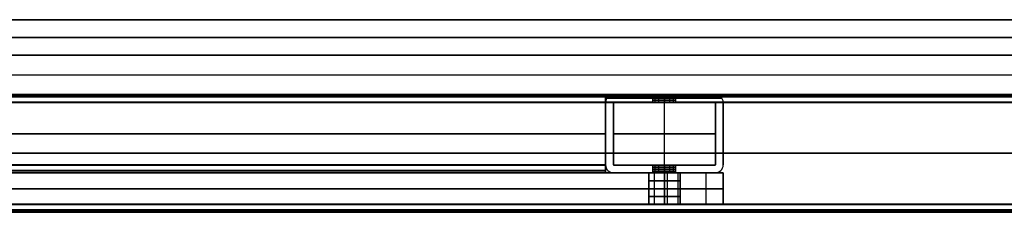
# Model space of a CAD drawing. Header units: millimetres. Extents: x -900 to 900, y -7 to 710.
# Tile 17 of 24: x 66 to 317, y 661 to 710. Entities that reach past the tile are written whole.
import ezdxf

# ---------------------------------------------------------------- set-up
doc = ezdxf.new("R2010")
doc.units = ezdxf.units.MM
doc.header["$MEASUREMENT"] = 0
for name, color, linetype in [('IGES LEVEL 11', 7, 'Continuous'), ('IGES LEVEL 12', 7, 'Continuous'), ('IGES LEVEL 13', 7, 'Continuous'), ('IGES LEVEL 15', 7, 'Continuous'), ('IGES LEVEL 8', 7, 'Continuous')]:
    doc.layers.add(name, color=color, linetype=linetype)

msp = doc.modelspace()

# ---------------------------------------------------------------- linework, layer by layer
at = {"layer": 'IGES LEVEL 11'}
for centre, radius, start, end in [((217.1, 688.9, 330), 2.1, 90, 180), ((217.1, 688.9, -330), 2.1, 90, 180), ((242.9, 688.9, 330), 2.1, 0, 90), ((242.9, 688.9, -330), 2.1, 0, 90), ((217.1, 688.9, 330), 0.1, 90, 180), ((217.1, 688.9, -330), 0.1, 90, 180), ((242.9, 688.9, 330), 0.1, 0, 90), ((242.9, 688.9, -330), 0.1, 0, 90), ((217.1, 673.1, 330), 2.1, 180, 270), ((217.1, 673.1, -330), 2.1, 180, 270), ((217.1, 673.1, 330), 0.1, 180, 270), ((217.1, 673.1, -330), 0.1, 180, 270), ((242.9, 673.1, 330), 0.1, 270, 0), ((242.9, 673.1, -330), 0.1, 270, 0), ((242.9, 673.1, 330), 2.1, 270, 0), ((242.9, 673.1, -330), 2.1, 270, 0)]:
    msp.add_arc(centre, radius, start, end, dxfattribs=at)
at = {"layer": 'IGES LEVEL 11', "color": 253}
for centre, radius, start, end in [((217.1, 688.9, 330), 2.1, 90, 180), ((217.1, 688.9, -330), 2.1, 90, 180), ((217.1, 688.9, 330), 2.1, 90, 180), ((217.1, 688.9, 0), 2.1, 90, 180), ((217.1, 688.9, -330), 2.1, 90, 180), ((242.9, 688.9, 330), 2.1, 0, 90), ((242.9, 688.9, -330), 2.1, 0, 90), ((242.9, 688.9, 330), 2.1, 0, 90), ((242.9, 688.9, 0), 2.1, 0, 90), ((242.9, 688.9, -330), 2.1, 0, 90), ((217.1, 688.9, 330), 0.1, 90, 180), ((217.1, 688.9, -330), 0.1, 90, 180), ((217.1, 688.9, 330), 0.1, 90, 180), ((217.1, 688.9, 0), 0.1, 90, 180), ((217.1, 688.9, -330), 0.1, 90, 180), ((242.9, 688.9, 330), 0.1, 0, 90), ((242.9, 688.9, -330), 0.1, 0, 90), ((242.9, 688.9, 330), 0.1, 0, 90), ((242.9, 688.9, 0), 0.1, 0, 90), ((242.9, 688.9, -330), 0.1, 0, 90), ((217.1, 673.1, -330), 2.1, 180, 270), ((217.1, 673.1, 330), 2.1, 180, 270), ((217.1, 673.1, 0), 2.1, 180, 270), ((217.1, 673.1, 330), 2.1, 180, 270), ((217.1, 673.1, -330), 2.1, 180, 270), ((217.1, 673.1, -330), 0.1, 180, 270), ((217.1, 673.1, 330), 0.1, 180, 270), ((217.1, 673.1, 0), 0.1, 180, 270), ((217.1, 673.1, 330), 0.1, 180, 270), ((217.1, 673.1, -330), 0.1, 180, 270), ((242.9, 673.1, -330), 0.1, 270, 0), ((242.9, 673.1, 330), 0.1, 270, 0), ((242.9, 673.1, 0), 0.1, 270, 0), ((242.9, 673.1, -330), 2.1, 270, 0), ((242.9, 673.1, 330), 2.1, 270, 360), ((242.9, 673.1, 0), 2.1, 270, 0), ((242.9, 673.1, 330), 0.1, 270, 0), ((242.9, 673.1, -330), 0.1, 270, 0), ((242.9, 673.1, 330), 2.1, 270, 360), ((242.9, 673.1, -330), 2.1, 270, 0)]:
    msp.add_arc(centre, radius, start, end, dxfattribs=at)
at = {"layer": 'IGES LEVEL 11', "extrusion": (0, 1, 0)}
for centre, start, end in [((-230, -165, 691), 270, 90), ((-230, 165, 691), 270, 90), ((-230, -165, 691), 90, 270), ((-230, 165, 691), 90, 270), ((-230, -165, 689), 270, 90), ((-230, 165, 689), 270, 90), ((-230, -165, 689), 90, 270), ((-230, 165, 689), 90, 270), ((-230, -165, 673), 270, 90), ((-230, 165, 673), 270, 90), ((-230, -165, 673), 90, 270), ((-230, 165, 673), 90, 270), ((-230, -165, 671), 270, 90), ((-230, 165, 671), 270, 90), ((-230, -165, 671), 90, 270), ((-230, 165, 671), 90, 270)]:
    msp.add_arc(centre, 3, start, end, dxfattribs=at)
at = {"layer": 'IGES LEVEL 11', "color": 253, "extrusion": (0, 1, 0)}
for centre, start, end in [((-230, 165, 691), 270, 90), ((-230, -165, 691), 270, 90), ((-230, -165, 691), 270, 90), ((-230, 165, 691), 270, 90), ((-230, -165, 690.5), 270, 90), ((-230, 165, 690.5), 270, 90), ((-230, 165, 691), 90, 270), ((-230, -165, 691), 90, 270), ((-230, 165, 691), 90, 270), ((-230, -165, 691), 90, 270), ((-230, 165, 690.5), 90, 270), ((-230, -165, 690.5), 90, 270), ((-230, -165, 690), 270, 90), ((-230, 165, 690), 270, 90), ((-230, -165, 689.5), 270, 90), ((-230, 165, 689.5), 270, 90), ((-230, 165, 689), 270, 90), ((-230, -165, 689), 270, 90), ((-230, -165, 689), 270, 90), ((-230, 165, 689), 270, 90), ((-230, 165, 690), 90, 270), ((-230, -165, 690), 90, 270), ((-230, 165, 689.5), 90, 270), ((-230, -165, 689.5), 90, 270), ((-230, 165, 689), 90, 270), ((-230, -165, 689), 90, 270), ((-230, 165, 689), 90, 270), ((-230, -165, 689), 90, 270), ((-230, 165, 673), 270, 90), ((-230, -165, 673), 270, 90), ((-230, -165, 673), 270, 90), ((-230, 165, 673), 270, 90), ((-230, 165, 673), 90, 270), ((-230, -165, 673), 90, 270), ((-230, 165, 673), 90, 270), ((-230, -165, 673), 90, 270), ((-230, -165, 672.5), 270, 90), ((-230, 165, 672.5), 270, 90), ((-230, -165, 672), 270, 90), ((-230, 165, 672), 270, 90), ((-230, -165, 671.5), 270, 90), ((-230, 165, 671.5), 270, 90), ((-230, 165, 671), 270, 90), ((-230, -165, 671), 270, 90), ((-230, -165, 671), 270, 90), ((-230, 165, 671), 270, 90), ((-230, 165, 672.5), 90, 270), ((-230, -165, 672.5), 90, 270), ((-230, 165, 672), 90, 270), ((-230, -165, 672), 90, 270), ((-230, 165, 671.5), 90, 270), ((-230, -165, 671.5), 90, 270), ((-230, 165, 671), 90, 270), ((-230, -165, 671), 90, 270), ((-230, 165, 671), 90, 270), ((-230, -165, 671), 90, 270)]:
    msp.add_arc(centre, 3, start, end, dxfattribs=at)
at = {"layer": 'IGES LEVEL 11'}
for points in [[(-745, 691, -347.9), (0, 691, -347.9), (745, 691, -347.9)], [(745, 691, 347.9), (0, 691, 347.9), (-745, 691, 347.9)], [(-732.1, 691, 332.1), (0, 691, 332.1), (732.1, 691, 332.1)], [(732.1, 691, -332.1), (0, 691, -332.1), (-732.1, 691, -332.1)], [(242.9, 691, 330), (230, 691, 330), (217.1, 691, 330)], [(217.1, 691, 330), (217.1, 691, 0), (217.1, 691, -330)], [(242.9, 691, -330), (230, 691, -330), (217.1, 691, -330)], [(230, 691, -168), (230, 690, -168), (230, 689, -168)], [(230, 689, -162), (230, 690, -162), (230, 691, -162)], [(230, 691, 162), (230, 690, 162), (230, 689, 162)], [(230, 689, 168), (230, 690, 168), (230, 691, 168)], [(242.9, 691, -330), (242.9, 691, 0), (242.9, 691, 330)], [(-748, 688.9, 348), (0, 688.9, 348), (748, 688.9, 348)], [(748, 688.9, -348), (0, 688.9, -348), (-748, 688.9, -348)], [(747.9, 689, 347.9), (0, 689, 347.9), (-747.9, 689, 347.9)], [(-747.9, 689, -347.9), (0, 689, -347.9), (747.9, 689, -347.9)], [(-745, 688.9, 350), (0, 688.9, 350), (745, 688.9, 350)], [(745, 688.9, -350), (0, 688.9, -350), (-745, 688.9, -350)], [(-732.1, 689, 332.1), (0, 689, 332.1), (732.1, 689, 332.1)], [(732.1, 689, -332.1), (0, 689, -332.1), (-732.1, 689, -332.1)], [(732, 688.9, 332), (0, 688.9, 332), (-732, 688.9, 332)], [(-732, 688.9, -332), (0, 688.9, -332), (732, 688.9, -332)], [(215, 688.9, 330), (115, 688.9, 330), (15, 688.9, 330)], [(15, 688.9, -330), (115, 688.9, -330), (215, 688.9, -330)], [(215, 688.9, -330), (215, 688.9, 0), (215, 688.9, 330)], [(217, 688.9, 330), (216, 688.9, 330), (215, 688.9, 330)], [(215, 688.9, -330), (216, 688.9, -330), (217, 688.9, -330)], [(215, 673.1, 330), (215, 681, 330), (215, 688.9, 330)], [(215, 688.9, -330), (215, 681, -330), (215, 673.1, -330)], [(217, 688.9, -330), (217, 688.9, 0), (217, 688.9, 330)], [(217, 688.9, 330), (217, 681, 330), (217, 673.1, 330)], [(243, 688.9, 330), (230, 688.9, 330), (217, 688.9, 330)], [(217, 673.1, -330), (217, 681, -330), (217, 688.9, -330)], [(217, 688.9, -330), (230, 688.9, -330), (243, 688.9, -330)], [(217.1, 689, 330), (217.1, 689, 0), (217.1, 689, -330)], [(242.9, 689, 330), (230, 689, 330), (217.1, 689, 330)], [(217.1, 689, -330), (230, 689, -330), (242.9, 689, -330)], [(242.9, 689, -330), (242.9, 689, 0), (242.9, 689, 330)], [(243, 688.9, 330), (243, 688.9, 0), (243, 688.9, -330)], [(245, 688.9, 330), (244, 688.9, 330), (243, 688.9, 330)], [(243, 673.1, 330), (243, 681, 330), (243, 688.9, 330)], [(243, 688.9, -330), (243, 681, -330), (243, 673.1, -330)], [(243, 688.9, -330), (244, 688.9, -330), (245, 688.9, -330)], [(245, 688.9, 330), (245, 688.9, 0), (245, 688.9, -330)], [(245, 688.9, 330), (245, 681, 330), (245, 673.1, 330)], [(700, 688.9, 330), (472.5, 688.9, 330), (245, 688.9, 330)], [(245, 673.1, -330), (245, 681, -330), (245, 688.9, -330)], [(245, 688.9, -330), (472.5, 688.9, -330), (700, 688.9, -330)], [(215, 673.1, 330), (215, 673.1, 0), (215, 673.1, -330)], [(217, 673.1, 330), (217, 673.1, 0), (217, 673.1, -330)], [(217.1, 673, -330), (217.1, 673, 0), (217.1, 673, 330)], [(217.1, 673, 330), (230, 673, 330), (242.9, 673, 330)], [(242.9, 673, -330), (230, 673, -330), (217.1, 673, -330)], [(230, 673, -168), (230, 672, -168), (230, 671, -168)], [(230, 671, -162), (230, 672, -162), (230, 673, -162)], [(230, 673, 162), (230, 672, 162), (230, 671, 162)], [(230, 671, 168), (230, 672, 168), (230, 673, 168)], [(242.9, 673, 330), (242.9, 673, 0), (242.9, 673, -330)], [(243, 673.1, -330), (243, 673.1, 0), (243, 673.1, 330)], [(245, 673.1, -330), (245, 673.1, 0), (245, 673.1, 330)], [(217.1, 671, -330), (217.1, 671, 0), (217.1, 671, 330)], [(242.9, 671, 330), (230, 671, 330), (217.1, 671, 330)], [(217.1, 671, -330), (230, 671, -330), (242.9, 671, -330)], [(242.9, 671, 330), (242.9, 671, 0), (242.9, 671, -330)], [(748, 663.1, 348), (0, 663.1, 348), (-748, 663.1, 348)], [(-748, 663.1, -348), (0, 663.1, -348), (748, 663.1, -348)], [(-747.9, 663, 347.9), (0, 663, 347.9), (747.9, 663, 347.9)], [(747.9, 663, -347.9), (0, 663, -347.9), (-747.9, 663, -347.9)], [(745, 663.1, 350), (0, 663.1, 350), (-745, 663.1, 350)], [(-745, 663.1, -350), (0, 663.1, -350), (745, 663.1, -350)], [(732.1, 663, 332.1), (0, 663, 332.1), (-732.1, 663, 332.1)], [(-732.1, 663, -332.1), (0, 663, -332.1), (732.1, 663, -332.1)], [(-732, 663.1, 332), (0, 663.1, 332), (732, 663.1, 332)], [(732, 663.1, -332), (0, 663.1, -332), (-732, 663.1, -332)], [(-730, 663.1, 330), (0, 663.1, 330), (730, 663.1, 330)], [(730, 663.1, -330), (0, 663.1, -330), (-730, 663.1, -330)], [(-745, 661, 347.9), (0, 661, 347.9), (745, 661, 347.9)], [(745, 661, -347.9), (0, 661, -347.9), (-745, 661, -347.9)], [(732.1, 661, 332.1), (0, 661, 332.1), (-732.1, 661, 332.1)], [(-732.1, 661, -332.1), (0, 661, -332.1), (732.1, 661, -332.1)]]:
    msp.add_open_spline(points, degree=2, dxfattribs=at)
at = {"layer": 'IGES LEVEL 11', "color": 253}
for points in [[(745, 691, 347.9), (0, 691, 347.9), (-745, 691, 347.9)], [(-745, 691, -347.9), (0, 691, -347.9), (745, 691, -347.9)], [(745, 691, 347.9), (0, 691, 347.9), (-745, 691, 347.9)], [(-745, 691, -347.9), (0, 691, -347.9), (745, 691, -347.9)], [(-745, 690.38, 349.38), (0, 690.38, 349.38), (745, 690.38, 349.38)], [(745, 690.38, -349.38), (0, 690.38, -349.38), (-745, 690.38, -349.38)], [(-732.1, 691, 332.1), (0, 691, 332.1), (732.1, 691, 332.1)], [(732.1, 691, -332.1), (0, 691, -332.1), (-732.1, 691, -332.1)], [(732.1, 691, -332.1), (0, 691, -332.1), (-732.1, 691, -332.1)], [(-732.1, 691, 332.1), (0, 691, 332.1), (732.1, 691, 332.1)], [(-730.77, 690.52, 330.77), (0, 690.52, 330.77), (730.77, 690.52, 330.77)], [(730.77, 690.52, -330.77), (0, 690.52, -330.77), (-730.77, 690.52, -330.77)], [(215.62, 690.38, 330), (215.62, 690.38, 0), (215.62, 690.38, -330)], [(242.9, 691, 330), (230, 691, 330), (217.1, 691, 330)], [(217.1, 691, 330), (217.1, 691, 0), (217.1, 691, -330)], [(217.1, 691, -330), (230, 691, -330), (242.9, 691, -330)], [(242.9, 691, 330), (230, 691, 330), (217.1, 691, 330)], [(217.1, 691, 0), (230, 691, 0), (242.9, 691, 0)], [(217.1, 691, 330), (217.1, 691, 0), (217.1, 691, -330)], [(242.9, 691, -330), (230, 691, -330), (217.1, 691, -330)], [(227.06, 689, -165.59), (227.06, 690, -165.59), (227.06, 691, -165.59)], [(227.06, 689, 164.41), (227.06, 690, 164.41), (227.06, 691, 164.41)], [(227.68, 689, -163.1), (227.68, 690, -163.1), (227.68, 691, -163.1)], [(227.68, 689, 166.9), (227.68, 690, 166.9), (227.68, 691, 166.9)], [(228.59, 689, -167.65), (228.59, 690, -167.65), (228.59, 691, -167.65)], [(228.59, 689, 162.35), (228.59, 690, 162.35), (228.59, 691, 162.35)], [(230, 689, 162), (230, 690, 162), (230, 691, 162)], [(230, 691, 168), (230, 690, 168), (230, 689, 168)], [(230, 689, -168), (230, 690, -168), (230, 691, -168)], [(230, 691, -162), (230, 690, -162), (230, 689, -162)], [(230, 691, 330), (230, 690, 330), (230, 689, 330)], [(230, 691, 330), (230, 691, 249), (230, 691, 168)], [(230, 691, 162), (230, 691, 0), (230, 691, -162)], [(230, 691, -168), (230, 691, -249), (230, 691, -330)], [(230, 691, -330), (230, 690, -330), (230, 689, -330)], [(230, 689, -162), (230, 690, -162), (230, 691, -162)], [(230, 691, -168), (230, 690, -168), (230, 689, -168)], [(230, 689, 168), (230, 690, 168), (230, 691, 168)], [(230, 691, 162), (230, 690, 162), (230, 689, 162)], [(231.41, 689, 162.35), (231.41, 690, 162.35), (231.41, 691, 162.35)], [(231.41, 689, -167.65), (231.41, 690, -167.65), (231.41, 691, -167.65)], [(232.32, 689, 166.9), (232.32, 690, 166.9), (232.32, 691, 166.9)], [(232.32, 689, -163.1), (232.32, 690, -163.1), (232.32, 691, -163.1)], [(232.94, 689, 164.41), (232.94, 690, 164.41), (232.94, 691, 164.41)], [(232.94, 689, -165.59), (232.94, 690, -165.59), (232.94, 691, -165.59)], [(242.9, 691, -330), (242.9, 691, 0), (242.9, 691, 330)], [(242.9, 691, -330), (242.9, 691, 0), (242.9, 691, 330)], [(244.23, 690.52, 330), (244.23, 690.52, 0), (244.23, 690.52, -330)], [(-748, 688.9, 348), (0, 688.9, 348), (748, 688.9, 348)], [(-748, 688.9, 348), (0, 688.9, 348), (748, 688.9, 348)], [(748, 688.9, -348), (0, 688.9, -348), (-748, 688.9, -348)], [(748, 688.9, -348), (0, 688.9, -348), (-748, 688.9, -348)], [(-747.97, 688.97, 347.97), (0, 688.97, 347.97), (747.97, 688.97, 347.97)], [(747.97, 688.97, -347.97), (0, 688.97, -347.97), (-747.97, 688.97, -347.97)], [(747.9, 689, 347.9), (0, 689, 347.9), (-747.9, 689, 347.9)], [(-747.9, 689, -347.9), (0, 689, -347.9), (747.9, 689, -347.9)], [(747.9, 689, 347.9), (0, 689, 347.9), (-747.9, 689, 347.9)], [(-747.9, 689, -347.9), (0, 689, -347.9), (747.9, 689, -347.9)], [(-745, 688.9, 350), (0, 688.9, 350), (745, 688.9, 350)], [(-745, 688.9, 350), (0, 688.9, 350), (745, 688.9, 350)], [(745, 688.9, -350), (0, 688.9, -350), (-745, 688.9, -350)], [(745, 688.9, -350), (0, 688.9, -350), (-745, 688.9, -350)], [(-732.1, 689, 332.1), (0, 689, 332.1), (732.1, 689, 332.1)], [(-732.1, 689, 332.1), (0, 689, 332.1), (732.1, 689, 332.1)], [(732.1, 689, -332.1), (0, 689, -332.1), (-732.1, 689, -332.1)], [(732.1, 689, -332.1), (0, 689, -332.1), (-732.1, 689, -332.1)], [(-732.04, 688.98, 332.04), (0, 688.98, 332.04), (732.04, 688.98, 332.04)], [(732.04, 688.98, -332.04), (0, 688.98, -332.04), (-732.04, 688.98, -332.04)], [(732, 688.9, 332), (0, 688.9, 332), (-732, 688.9, 332)], [(732, 688.9, 332), (0, 688.9, 332), (-732, 688.9, 332)], [(-732, 688.9, -332), (0, 688.9, -332), (732, 688.9, -332)], [(-732, 688.9, -332), (0, 688.9, -332), (732, 688.9, -332)], [(215, 688.9, 330), (115, 688.9, 330), (15, 688.9, 330)], [(15, 688.9, -330), (115, 688.9, -330), (215, 688.9, -330)], [(215, 688.9, 330), (115, 688.9, 330), (15, 688.9, 330)], [(15, 688.9, -330), (115, 688.9, -330), (215, 688.9, -330)], [(215, 688.9, 330), (216, 688.9, 330), (217, 688.9, 330)], [(215, 688.9, -330), (215, 688.9, 0), (215, 688.9, 330)], [(215, 688.9, 330), (215, 681, 330), (215, 673.1, 330)], [(215, 673.1, -330), (215, 681, -330), (215, 688.9, -330)], [(215, 688.9, 0), (215, 681, 0), (215, 673.1, 0)], [(215, 688.9, -330), (215, 688.9, 0), (215, 688.9, 330)], [(215, 688.9, -330), (216, 688.9, -330), (217, 688.9, -330)], [(217, 688.9, 330), (216, 688.9, 330), (215, 688.9, 330)], [(215, 688.9, -330), (216, 688.9, -330), (217, 688.9, -330)], [(215, 673.1, 330), (215, 681, 330), (215, 688.9, 330)], [(215, 688.9, -330), (215, 681, -330), (215, 673.1, -330)], [(244.72, 689.95, 330), (230, 689.95, 330), (215.28, 689.95, 330)], [(244.72, 689.95, -330), (230, 689.95, -330), (215.28, 689.95, -330)], [(217, 688.9, -330), (217, 688.9, 0), (217, 688.9, 330)], [(217, 688.9, 330), (217, 681, 330), (217, 673.1, 330)], [(217, 673.1, -330), (217, 681, -330), (217, 688.9, -330)], [(217, 688.9, 0), (217, 681, 0), (217, 673.1, 0)], [(217, 688.9, -330), (217, 688.9, 0), (217, 688.9, 330)], [(243, 688.9, 330), (230, 688.9, 330), (217, 688.9, 330)], [(243, 688.9, 330), (230, 688.9, 330), (217, 688.9, 330)], [(217, 688.9, 330), (217, 681, 330), (217, 673.1, 330)], [(217, 673.1, -330), (217, 681, -330), (217, 688.9, -330)], [(217, 688.9, -330), (230, 688.9, -330), (243, 688.9, -330)], [(217, 688.9, -330), (230, 688.9, -330), (243, 688.9, -330)], [(217.03, 688.97, 330), (217.03, 688.97, 0), (217.03, 688.97, -330)], [(217.1, 689, 330), (230, 689, 330), (242.9, 689, 330)], [(217.1, 689, 330), (217.1, 689, 0), (217.1, 689, -330)], [(217.1, 689, 330), (217.1, 689, 0), (217.1, 689, -330)], [(217.1, 689, -330), (230, 689, -330), (242.9, 689, -330)], [(242.9, 689, 330), (230, 689, 330), (217.1, 689, 330)], [(217.1, 689, 0), (230, 689, 0), (242.9, 689, 0)], [(217.1, 689, -330), (230, 689, -330), (242.9, 689, -330)], [(230, 689, 330), (230, 689, 249), (230, 689, 168)], [(230, 689, 162), (230, 689, 0), (230, 689, -162)], [(230, 689, -168), (230, 689, -249), (230, 689, -330)], [(230, 673, 330), (230, 680.95, 330), (230, 688.9, 330)], [(230, 673, -330), (230, 680.95, -330), (230, 688.9, -330)], [(242.9, 689, -330), (242.9, 689, 0), (242.9, 689, 330)], [(242.9, 689, -330), (242.9, 689, 0), (242.9, 689, 330)], [(242.96, 688.98, 330), (242.96, 688.98, 0), (242.96, 688.98, -330)], [(243, 688.9, 330), (244, 688.9, 330), (245, 688.9, 330)], [(243, 688.9, 330), (243, 688.9, 0), (243, 688.9, -330)], [(243, 688.9, -330), (243, 681, -330), (243, 673.1, -330)], [(243, 673.1, 330), (243, 681, 330), (243, 688.9, 330)], [(243, 688.9, 0), (243, 681, 0), (243, 673.1, 0)], [(243, 688.9, 330), (243, 688.9, 0), (243, 688.9, -330)], [(243, 688.9, -330), (244, 688.9, -330), (245, 688.9, -330)], [(245, 688.9, 330), (244, 688.9, 330), (243, 688.9, 330)], [(243, 673.1, 330), (243, 681, 330), (243, 688.9, 330)], [(243, 688.9, -330), (243, 681, -330), (243, 673.1, -330)], [(243, 688.9, -330), (244, 688.9, -330), (245, 688.9, -330)], [(245, 688.9, 330), (245, 688.9, 0), (245, 688.9, -330)], [(245, 688.9, -330), (245, 681, -330), (245, 673.1, -330)], [(245, 673.1, 330), (245, 681, 330), (245, 688.9, 330)], [(245, 688.9, 0), (245, 681, 0), (245, 673.1, 0)], [(245, 688.9, 330), (245, 688.9, 0), (245, 688.9, -330)], [(700, 688.9, 330), (472.5, 688.9, 330), (245, 688.9, 330)], [(245, 688.9, -330), (472.5, 688.9, -330), (700, 688.9, -330)], [(700, 688.9, 330), (472.5, 688.9, 330), (245, 688.9, 330)], [(245, 688.9, 330), (245, 681, 330), (245, 673.1, 330)], [(245, 688.9, -330), (472.5, 688.9, -330), (700, 688.9, -330)], [(245, 673.1, -330), (245, 681, -330), (245, 688.9, -330)], [(215, 681, -330), (215, 681, 0), (215, 681, 330)], [(217, 681, -330), (217, 681, 0), (217, 681, 330)], [(217, 680.95, 330), (230, 680.95, 330), (243, 680.95, 330)], [(243, 680.95, -330), (230, 680.95, -330), (217, 680.95, -330)], [(243, 681, 330), (243, 681, 0), (243, 681, -330)], [(245, 681, 330), (245, 681, 0), (245, 681, -330)], [(748, 676, 348), (0, 676, 348), (-748, 676, 348)], [(-748, 676, -348), (0, 676, -348), (748, 676, -348)], [(745, 676, 350), (0, 676, 350), (-745, 676, 350)], [(-745, 676, -350), (0, 676, -350), (745, 676, -350)], [(-732, 676, 332), (0, 676, 332), (732, 676, 332)], [(732, 676, -332), (0, 676, -332), (-732, 676, -332)], [(-730, 676, 330), (-257.5, 676, 330), (215, 676, 330)], [(215, 676, -330), (-257.5, 676, -330), (-730, 676, -330)], [(245, 676, 330), (487.5, 676, 330), (730, 676, 330)], [(730, 676, -330), (487.5, 676, -330), (245, 676, -330)], [(215, 673.1, 330), (215, 673.1, 0), (215, 673.1, -330)], [(215, 673.1, 330), (215, 673.1, 0), (215, 673.1, -330)], [(217, 673.1, 330), (217, 673.1, 0), (217, 673.1, -330)], [(217, 673.1, 330), (217, 673.1, 0), (217, 673.1, -330)], [(217.03, 673.03, 330), (217.03, 673.03, 0), (217.03, 673.03, -330)], [(217.1, 673, -330), (217.1, 673, 0), (217.1, 673, 330)], [(217.1, 673, 330), (230, 673, 330), (242.9, 673, 330)], [(242.9, 673, -330), (230, 673, -330), (217.1, 673, -330)], [(217.1, 673, 0), (230, 673, 0), (242.9, 673, 0)], [(217.1, 673, -330), (217.1, 673, 0), (217.1, 673, 330)], [(217.1, 673, 330), (230, 673, 330), (242.9, 673, 330)], [(242.9, 673, -330), (230, 673, -330), (217.1, 673, -330)], [(227.06, 671, -165.59), (227.06, 672, -165.59), (227.06, 673, -165.59)], [(227.06, 671, 164.41), (227.06, 672, 164.41), (227.06, 673, 164.41)], [(227.68, 671, -163.1), (227.68, 672, -163.1), (227.68, 673, -163.1)], [(227.68, 671, 166.9), (227.68, 672, 166.9), (227.68, 673, 166.9)], [(228.59, 671, -167.65), (228.59, 672, -167.65), (228.59, 673, -167.65)], [(228.59, 671, 162.35), (228.59, 672, 162.35), (228.59, 673, 162.35)], [(230, 671, 162), (230, 672, 162), (230, 673, 162)], [(230, 673, 168), (230, 672, 168), (230, 671, 168)], [(230, 671, -168), (230, 672, -168), (230, 673, -168)], [(230, 673, -162), (230, 672, -162), (230, 671, -162)], [(230, 673, -330), (230, 673, -249), (230, 673, -168)], [(230, 673, -162), (230, 673, 0), (230, 673, 162)], [(230, 673, 168), (230, 673, 249), (230, 673, 330)], [(230, 671, -162), (230, 672, -162), (230, 673, -162)], [(230, 673, -168), (230, 672, -168), (230, 671, -168)], [(230, 671, 168), (230, 672, 168), (230, 673, 168)], [(230, 673, 162), (230, 672, 162), (230, 671, 162)], [(231.41, 671, 162.35), (231.41, 672, 162.35), (231.41, 673, 162.35)], [(231.41, 671, -167.65), (231.41, 672, -167.65), (231.41, 673, -167.65)], [(232.32, 671, 166.9), (232.32, 672, 166.9), (232.32, 673, 166.9)], [(232.32, 671, -163.1), (232.32, 672, -163.1), (232.32, 673, -163.1)], [(232.94, 671, 164.41), (232.94, 672, 164.41), (232.94, 673, 164.41)], [(232.94, 671, -165.59), (232.94, 672, -165.59), (232.94, 673, -165.59)], [(242.9, 673, 330), (242.9, 673, 0), (242.9, 673, -330)], [(242.9, 673, 330), (242.9, 673, 0), (242.9, 673, -330)], [(242.96, 673.02, 330), (242.96, 673.02, 0), (242.96, 673.02, -330)], [(243, 673.1, -330), (243, 673.1, 0), (243, 673.1, 330)], [(243, 673.1, -330), (243, 673.1, 0), (243, 673.1, 330)], [(245, 673.1, -330), (245, 673.1, 0), (245, 673.1, 330)], [(245, 673.1, -330), (245, 673.1, 0), (245, 673.1, 330)], [(215.62, 671.62, 330), (215.62, 671.62, 0), (215.62, 671.62, -330)], [(217.1, 671, -330), (217.1, 671, 0), (217.1, 671, 330)], [(217.1, 671, -330), (217.1, 671, 0), (217.1, 671, 330)], [(217.1, 671, 330), (230, 671, 330), (242.9, 671, 330)], [(242.9, 671, -330), (230, 671, -330), (217.1, 671, -330)], [(217.1, 671, 0), (230, 671, 0), (242.9, 671, 0)], [(242.9, 671, 330), (230, 671, 330), (217.1, 671, 330)], [(217.1, 671, -330), (230, 671, -330), (242.9, 671, -330)], [(230, 671, -330), (230, 671, -249), (230, 671, -168)], [(230, 671, -162), (230, 671, 0), (230, 671, 162)], [(230, 671, 168), (230, 671, 249), (230, 671, 330)], [(242.9, 671, 330), (242.9, 671, 0), (242.9, 671, -330)], [(242.9, 671, 330), (242.9, 671, 0), (242.9, 671, -330)], [(244.23, 671.48, 330), (244.23, 671.48, 0), (244.23, 671.48, -330)], [(748, 663.1, 348), (0, 663.1, 348), (-748, 663.1, 348)], [(748, 663.1, 348), (0, 663.1, 348), (-748, 663.1, 348)], [(-748, 663.1, -348), (0, 663.1, -348), (748, 663.1, -348)], [(-748, 663.1, -348), (0, 663.1, -348), (748, 663.1, -348)], [(-747.97, 663.03, 347.97), (0, 663.03, 347.97), (747.97, 663.03, 347.97)], [(747.97, 663.03, -347.97), (0, 663.03, -347.97), (-747.97, 663.03, -347.97)], [(-747.9, 663, 347.9), (0, 663, 347.9), (747.9, 663, 347.9)], [(-747.9, 663, 347.9), (0, 663, 347.9), (747.9, 663, 347.9)], [(747.9, 663, -347.9), (0, 663, -347.9), (-747.9, 663, -347.9)], [(747.9, 663, -347.9), (0, 663, -347.9), (-747.9, 663, -347.9)], [(745, 663.1, 350), (0, 663.1, 350), (-745, 663.1, 350)], [(745, 663.1, 350), (0, 663.1, 350), (-745, 663.1, 350)], [(-745, 663.1, -350), (0, 663.1, -350), (745, 663.1, -350)], [(-745, 663.1, -350), (0, 663.1, -350), (745, 663.1, -350)], [(732.1, 663, 332.1), (0, 663, 332.1), (-732.1, 663, 332.1)], [(732.1, 663, 332.1), (0, 663, 332.1), (-732.1, 663, 332.1)], [(-732.1, 663, -332.1), (0, 663, -332.1), (732.1, 663, -332.1)], [(-732.1, 663, -332.1), (0, 663, -332.1), (732.1, 663, -332.1)], [(-732.04, 663.02, 332.04), (0, 663.02, 332.04), (732.04, 663.02, 332.04)], [(732.04, 663.02, -332.04), (0, 663.02, -332.04), (-732.04, 663.02, -332.04)], [(-732, 663.1, 332), (0, 663.1, 332), (732, 663.1, 332)], [(-732, 663.1, 332), (0, 663.1, 332), (732, 663.1, 332)], [(732, 663.1, -332), (0, 663.1, -332), (-732, 663.1, -332)], [(732, 663.1, -332), (0, 663.1, -332), (-732, 663.1, -332)], [(-730, 663.1, 330), (0, 663.1, 330), (730, 663.1, 330)], [(730, 663.1, -330), (0, 663.1, -330), (-730, 663.1, -330)], [(-730, 663.1, 330), (0, 663.1, 330), (730, 663.1, 330)], [(730, 663.1, -330), (0, 663.1, -330), (-730, 663.1, -330)], [(-745, 661.62, 349.38), (0, 661.62, 349.38), (745, 661.62, 349.38)], [(745, 661.62, -349.38), (0, 661.62, -349.38), (-745, 661.62, -349.38)], [(-745, 661, 347.9), (0, 661, 347.9), (745, 661, 347.9)], [(745, 661, -347.9), (0, 661, -347.9), (-745, 661, -347.9)], [(745, 661, -347.9), (0, 661, -347.9), (-745, 661, -347.9)], [(-745, 661, 347.9), (0, 661, 347.9), (745, 661, 347.9)], [(732.1, 661, 332.1), (0, 661, 332.1), (-732.1, 661, 332.1)], [(-732.1, 661, -332.1), (0, 661, -332.1), (732.1, 661, -332.1)], [(-732.1, 661, -332.1), (0, 661, -332.1), (732.1, 661, -332.1)], [(732.1, 661, 332.1), (0, 661, 332.1), (-732.1, 661, 332.1)], [(-730.77, 661.48, 330.77), (0, 661.48, 330.77), (730.77, 661.48, 330.77)], [(730.77, 661.48, -330.77), (0, 661.48, -330.77), (-730.77, 661.48, -330.77)]]:
    msp.add_open_spline(points, degree=2, dxfattribs=at)
at = {"layer": 'IGES LEVEL 12', "extrusion": (1, 0, 0)}
for centre, radius, start, end in [((688.9, -152.1, 215), 2.1, 0, 90), ((688.9, -177.9, 215), 2.1, 270, 0), ((688.9, -177.9, 215), 0.1, 270, 0), ((688.9, -152.1, 215), 0.1, 0, 90), ((673.1, -152.1, 215), 0.1, 90, 180), ((673.1, -177.9, 215), 0.1, 180, 270), ((673.1, -177.9, 215), 2.1, 180, 270), ((673.1, -152.1, 215), 2.1, 90, 180)]:
    msp.add_arc(centre, radius, start, end, dxfattribs=at)
at = {"layer": 'IGES LEVEL 12', "color": 253, "extrusion": (1, 0, 0)}
for centre, radius, start, end in [((688.9, -177.9, 215), 2.1, 270, 0), ((688.9, -152.1, 215), 2.1, 0, 90), ((688.9, -152.1, 215), 2.1, 0, 90), ((688.9, -177.9, 215), 2.1, 270, 0), ((688.9, -152.1, 215), 0.1, 0, 90), ((688.9, -177.9, 215), 0.1, 270, 0), ((688.9, -177.9, 215), 0.1, 270, 0), ((688.9, -152.1, 215), 0.1, 0, 90), ((673.1, -152.1, 215), 2.1, 90, 180), ((673.1, -177.9, 215), 2.1, 180, 270), ((673.1, -177.9, 215), 0.1, 180, 270), ((673.1, -152.1, 215), 0.1, 90, 180), ((673.1, -152.1, 215), 0.1, 90, 180), ((673.1, -177.9, 215), 0.1, 180, 270), ((673.1, -177.9, 215), 2.1, 180, 270), ((673.1, -152.1, 215), 2.1, 90, 180)]:
    msp.add_arc(centre, radius, start, end, dxfattribs=at)
at = {"layer": 'IGES LEVEL 12'}
for points in [[(215, 691, -152.1), (0, 691, -152.1), (-215, 691, -152.1)], [(-215, 691, -177.9), (0, 691, -177.9), (215, 691, -177.9)], [(215, 691, -177.9), (215, 691, -165), (215, 691, -152.1)], [(-215, 689, -177.9), (0, 689, -177.9), (215, 689, -177.9)], [(215, 689, -152.1), (0, 689, -152.1), (-215, 689, -152.1)], [(215, 688.9, -178), (0, 688.9, -178), (-215, 688.9, -178)], [(-215, 688.9, -152), (0, 688.9, -152), (215, 688.9, -152)], [(-215, 688.9, -150), (0, 688.9, -150), (215, 688.9, -150)], [(215, 688.9, -180), (0, 688.9, -180), (-215, 688.9, -180)], [(215, 689, -177.9), (215, 689, -165), (215, 689, -152.1)], [(215, 673.1, -180), (215, 681, -180), (215, 688.9, -180)], [(215, 688.9, -152), (215, 681, -152), (215, 673.1, -152)], [(215, 673.1, -178), (215, 681, -178), (215, 688.9, -178)], [(215, 688.9, -150), (215, 681, -150), (215, 673.1, -150)], [(215, 673.1, -152), (0, 673.1, -152), (-215, 673.1, -152)], [(-215, 673.1, -178), (0, 673.1, -178), (215, 673.1, -178)], [(-215, 673.1, -180), (0, 673.1, -180), (215, 673.1, -180)], [(215, 673.1, -150), (0, 673.1, -150), (-215, 673.1, -150)], [(-215, 673, -152.1), (0, 673, -152.1), (215, 673, -152.1)], [(215, 673, -177.9), (0, 673, -177.9), (-215, 673, -177.9)], [(215, 673, -152.1), (215, 673, -165), (215, 673, -177.9)], [(215, 671, -177.9), (0, 671, -177.9), (-215, 671, -177.9)], [(-215, 671, -152.1), (0, 671, -152.1), (215, 671, -152.1)], [(215, 671, -152.1), (215, 671, -165), (215, 671, -177.9)]]:
    msp.add_open_spline(points, degree=2, dxfattribs=at)
at = {"layer": 'IGES LEVEL 12', "color": 253}
for points in [[(215, 691, -152.1), (0, 691, -152.1), (-215, 691, -152.1)], [(-215, 691, -177.9), (0, 691, -177.9), (215, 691, -177.9)], [(215, 691, -152.1), (0, 691, -152.1), (-215, 691, -152.1)], [(-215, 691, -165), (0, 691, -165), (215, 691, -165)], [(-215, 691, -177.9), (0, 691, -177.9), (215, 691, -177.9)], [(215, 690.52, -150.77), (0, 690.52, -150.77), (-215, 690.52, -150.77)], [(215, 690.38, -179.38), (0, 690.38, -179.38), (-215, 690.38, -179.38)], [(215, 691, -177.9), (215, 691, -165), (215, 691, -152.1)], [(215, 689, -165), (215, 690, -165), (215, 691, -165)], [(215, 691, -177.9), (215, 691, -165), (215, 691, -152.1)], [(-215, 689, -177.9), (0, 689, -177.9), (215, 689, -177.9)], [(-215, 689, -177.9), (0, 689, -177.9), (215, 689, -177.9)], [(215, 689, -152.1), (0, 689, -152.1), (-215, 689, -152.1)], [(-215, 689, -165), (0, 689, -165), (215, 689, -165)], [(215, 689, -152.1), (0, 689, -152.1), (-215, 689, -152.1)], [(215, 688.98, -152.04), (0, 688.98, -152.04), (-215, 688.98, -152.04)], [(215, 688.97, -177.97), (0, 688.97, -177.97), (-215, 688.97, -177.97)], [(215, 688.9, -180), (0, 688.9, -180), (-215, 688.9, -180)], [(-215, 688.9, -152), (0, 688.9, -152), (215, 688.9, -152)], [(215, 688.9, -178), (0, 688.9, -178), (-215, 688.9, -178)], [(215, 688.9, -178), (0, 688.9, -178), (-215, 688.9, -178)], [(-215, 688.9, -152), (0, 688.9, -152), (215, 688.9, -152)], [(-215, 688.9, -150), (0, 688.9, -150), (215, 688.9, -150)], [(-215, 688.9, -150), (0, 688.9, -150), (215, 688.9, -150)], [(215, 688.9, -180), (0, 688.9, -180), (-215, 688.9, -180)], [(215, 689, -152.1), (215, 689, -165), (215, 689, -177.9)], [(215, 689, -177.9), (215, 689, -165), (215, 689, -152.1)], [(215, 688.9, -150), (215, 681, -150), (215, 673.1, -150)], [(215, 673.1, -180), (215, 681, -180), (215, 688.9, -180)], [(215, 688.9, -178), (215, 681, -178), (215, 673.1, -178)], [(215, 673.1, -152), (215, 681, -152), (215, 688.9, -152)], [(215, 673.1, -180), (215, 681, -180), (215, 688.9, -180)], [(215, 688.9, -152), (215, 681, -152), (215, 673.1, -152)], [(215, 673.1, -178), (215, 681, -178), (215, 688.9, -178)], [(215, 688.9, -150), (215, 681, -150), (215, 673.1, -150)], [(-215, 681, -180), (0, 681, -180), (215, 681, -180)], [(215, 681, -152), (0, 681, -152), (-215, 681, -152)], [(-215, 681, -178), (0, 681, -178), (215, 681, -178)], [(215, 681, -150), (0, 681, -150), (-215, 681, -150)], [(215, 681, -150), (215, 681, -151), (215, 681, -152)], [(215, 681, -178), (215, 681, -179), (215, 681, -180)], [(-215, 673.1, -180), (0, 673.1, -180), (215, 673.1, -180)], [(215, 673.1, -152), (0, 673.1, -152), (-215, 673.1, -152)], [(215, 673.1, -152), (0, 673.1, -152), (-215, 673.1, -152)], [(-215, 673.1, -178), (0, 673.1, -178), (215, 673.1, -178)], [(-215, 673.1, -178), (0, 673.1, -178), (215, 673.1, -178)], [(-215, 673.1, -180), (0, 673.1, -180), (215, 673.1, -180)], [(215, 673.1, -150), (0, 673.1, -150), (-215, 673.1, -150)], [(215, 673.1, -150), (0, 673.1, -150), (-215, 673.1, -150)], [(215, 673.03, -177.97), (0, 673.03, -177.97), (-215, 673.03, -177.97)], [(215, 673.02, -152.04), (0, 673.02, -152.04), (-215, 673.02, -152.04)], [(-215, 673, -152.1), (0, 673, -152.1), (215, 673, -152.1)], [(-215, 673, -152.1), (0, 673, -152.1), (215, 673, -152.1)], [(215, 673, -177.9), (0, 673, -177.9), (-215, 673, -177.9)], [(-215, 673, -165), (0, 673, -165), (215, 673, -165)], [(215, 673, -177.9), (0, 673, -177.9), (-215, 673, -177.9)], [(215, 673, -177.9), (215, 673, -165), (215, 673, -152.1)], [(215, 671, -165), (215, 672, -165), (215, 673, -165)], [(215, 673, -152.1), (215, 673, -165), (215, 673, -177.9)], [(215, 671.62, -179.38), (0, 671.62, -179.38), (-215, 671.62, -179.38)], [(215, 671.48, -150.77), (0, 671.48, -150.77), (-215, 671.48, -150.77)], [(215, 671, -177.9), (0, 671, -177.9), (-215, 671, -177.9)], [(-215, 671, -152.1), (0, 671, -152.1), (215, 671, -152.1)], [(215, 671, -177.9), (0, 671, -177.9), (-215, 671, -177.9)], [(-215, 671, -165), (0, 671, -165), (215, 671, -165)], [(-215, 671, -152.1), (0, 671, -152.1), (215, 671, -152.1)], [(215, 671, -152.1), (215, 671, -165), (215, 671, -177.9)], [(215, 671, -152.1), (215, 671, -165), (215, 671, -177.9)]]:
    msp.add_open_spline(points, degree=2, dxfattribs=at)
at = {"layer": 'IGES LEVEL 13', "extrusion": (1, 0, 0)}
for centre, radius, start, end in [((688.9, 152.1, 215), 2.1, 270, 0), ((688.9, 152.1, 215), 0.1, 270, 0), ((673.1, 177.9, 215), 0.1, 90, 180), ((673.1, 177.9, 215), 2.1, 90, 180)]:
    msp.add_arc(centre, radius, start, end, dxfattribs=at)
at = {"layer": 'IGES LEVEL 13', "extrusion": (1, 0, 2.84217e-14)}
for centre, radius, start, end in [((688.9, 177.9, 215), 2.1, 0, 90), ((688.9, 177.9, 215), 0.1, 0, 90), ((673.1, 152.1, 215), 0.1, 180, 270), ((673.1, 152.1, 215), 2.1, 180, 270)]:
    msp.add_arc(centre, radius, start, end, dxfattribs=at)
at = {"layer": 'IGES LEVEL 13', "color": 253, "extrusion": (1, 0, 2.84217e-14)}
for centre, radius, start, end in [((688.9, 177.9, 215), 2.1, 0, 90), ((688.9, 177.9, 215), 2.1, 0, 90), ((688.9, 177.9, 215), 0.1, 0, 90), ((688.9, 177.9, 215), 0.1, 0, 90), ((673.1, 152.1, 215), 2.1, 180, 270), ((673.1, 152.1, 215), 0.1, 180, 270), ((673.1, 152.1, 215), 0.1, 180, 270), ((673.1, 152.1, 215), 2.1, 180, 270)]:
    msp.add_arc(centre, radius, start, end, dxfattribs=at)
at = {"layer": 'IGES LEVEL 13', "color": 253, "extrusion": (1, 0, 0)}
for centre, radius, start, end in [((688.9, 152.1, 215), 2.1, 270, 0), ((688.9, 152.1, 215), 2.1, 270, 0), ((688.9, 152.1, 215), 0.1, 270, 0), ((688.9, 152.1, 215), 0.1, 270, 0), ((673.1, 177.9, 215), 2.1, 90, 180), ((673.1, 177.9, 215), 0.1, 90, 180), ((673.1, 177.9, 215), 0.1, 90, 180), ((673.1, 177.9, 215), 2.1, 90, 180)]:
    msp.add_arc(centre, radius, start, end, dxfattribs=at)
at = {"layer": 'IGES LEVEL 13'}
for points in [[(-215, 691, 152.1), (0, 691, 152.1), (215, 691, 152.1)], [(215, 691, 177.9), (0, 691, 177.9), (-215, 691, 177.9)], [(215, 691, 152.1), (215, 691, 165), (215, 691, 177.9)], [(215, 689, 177.9), (0, 689, 177.9), (-215, 689, 177.9)], [(-215, 689, 152.1), (0, 689, 152.1), (215, 689, 152.1)], [(-215, 688.9, 178), (0, 688.9, 178), (215, 688.9, 178)], [(215, 688.9, 152), (0, 688.9, 152), (-215, 688.9, 152)], [(215, 688.9, 150), (0, 688.9, 150), (-215, 688.9, 150)], [(-215, 688.9, 180), (0, 688.9, 180), (215, 688.9, 180)], [(215, 689, 152.1), (215, 689, 165), (215, 689, 177.9)], [(215, 688.9, 180), (215, 681, 180), (215, 673.1, 180)], [(215, 673.1, 152), (215, 681, 152), (215, 688.9, 152)], [(215, 688.9, 178), (215, 681, 178), (215, 673.1, 178)], [(215, 673.1, 150), (215, 681, 150), (215, 688.9, 150)], [(-215, 673.1, 152), (0, 673.1, 152), (215, 673.1, 152)], [(215, 673.1, 178), (0, 673.1, 178), (-215, 673.1, 178)], [(215, 673.1, 180), (0, 673.1, 180), (-215, 673.1, 180)], [(-215, 673.1, 150), (0, 673.1, 150), (215, 673.1, 150)], [(215, 673, 152.1), (0, 673, 152.1), (-215, 673, 152.1)], [(-215, 673, 177.9), (0, 673, 177.9), (215, 673, 177.9)], [(215, 673, 177.9), (215, 673, 165), (215, 673, 152.1)], [(-215, 671, 177.9), (0, 671, 177.9), (215, 671, 177.9)], [(215, 671, 152.1), (0, 671, 152.1), (-215, 671, 152.1)], [(215, 671, 177.9), (215, 671, 165), (215, 671, 152.1)]]:
    msp.add_open_spline(points, degree=2, dxfattribs=at)
at = {"layer": 'IGES LEVEL 13', "color": 253}
for points in [[(-215, 691, 152.1), (0, 691, 152.1), (215, 691, 152.1)], [(215, 691, 177.9), (0, 691, 177.9), (-215, 691, 177.9)], [(-215, 691, 152.1), (0, 691, 152.1), (215, 691, 152.1)], [(215, 691, 165), (0, 691, 165), (-215, 691, 165)], [(215, 691, 177.9), (0, 691, 177.9), (-215, 691, 177.9)], [(215, 690.52, 150.77), (0, 690.52, 150.77), (-215, 690.52, 150.77)], [(215, 690.38, 179.38), (0, 690.38, 179.38), (-215, 690.38, 179.38)], [(215, 691, 152.1), (215, 691, 165), (215, 691, 177.9)], [(215, 691, 165), (215, 690, 165), (215, 689, 165)], [(215, 691, 152.1), (215, 691, 165), (215, 691, 177.9)], [(215, 689, 177.9), (0, 689, 177.9), (-215, 689, 177.9)], [(215, 689, 177.9), (0, 689, 177.9), (-215, 689, 177.9)], [(-215, 689, 152.1), (0, 689, 152.1), (215, 689, 152.1)], [(215, 689, 165), (0, 689, 165), (-215, 689, 165)], [(-215, 689, 152.1), (0, 689, 152.1), (215, 689, 152.1)], [(215, 688.98, 152.04), (0, 688.98, 152.04), (-215, 688.98, 152.04)], [(215, 688.97, 177.97), (0, 688.97, 177.97), (-215, 688.97, 177.97)], [(-215, 688.9, 180), (0, 688.9, 180), (215, 688.9, 180)], [(215, 688.9, 152), (0, 688.9, 152), (-215, 688.9, 152)], [(-215, 688.9, 178), (0, 688.9, 178), (215, 688.9, 178)], [(-215, 688.9, 178), (0, 688.9, 178), (215, 688.9, 178)], [(215, 688.9, 152), (0, 688.9, 152), (-215, 688.9, 152)], [(215, 688.9, 150), (0, 688.9, 150), (-215, 688.9, 150)], [(215, 688.9, 150), (0, 688.9, 150), (-215, 688.9, 150)], [(-215, 688.9, 180), (0, 688.9, 180), (215, 688.9, 180)], [(215, 689, 177.9), (215, 689, 165), (215, 689, 152.1)], [(215, 689, 152.1), (215, 689, 165), (215, 689, 177.9)], [(215, 688.9, 180), (215, 681, 180), (215, 673.1, 180)], [(215, 673.1, 150), (215, 681, 150), (215, 688.9, 150)], [(215, 688.9, 152), (215, 681, 152), (215, 673.1, 152)], [(215, 673.1, 178), (215, 681, 178), (215, 688.9, 178)], [(215, 688.9, 180), (215, 681, 180), (215, 673.1, 180)], [(215, 673.1, 152), (215, 681, 152), (215, 688.9, 152)], [(215, 688.9, 178), (215, 681, 178), (215, 673.1, 178)], [(215, 673.1, 150), (215, 681, 150), (215, 688.9, 150)], [(-215, 681, 180), (0, 681, 180), (215, 681, 180)], [(215, 681, 152), (0, 681, 152), (-215, 681, 152)], [(-215, 681, 178), (0, 681, 178), (215, 681, 178)], [(215, 681, 150), (0, 681, 150), (-215, 681, 150)], [(215, 681, 150), (215, 681, 151), (215, 681, 152)], [(215, 681, 178), (215, 681, 179), (215, 681, 180)], [(215, 673.1, 180), (0, 673.1, 180), (-215, 673.1, 180)], [(-215, 673.1, 152), (0, 673.1, 152), (215, 673.1, 152)], [(-215, 673.1, 152), (0, 673.1, 152), (215, 673.1, 152)], [(215, 673.1, 178), (0, 673.1, 178), (-215, 673.1, 178)], [(215, 673.1, 178), (0, 673.1, 178), (-215, 673.1, 178)], [(215, 673.1, 180), (0, 673.1, 180), (-215, 673.1, 180)], [(-215, 673.1, 150), (0, 673.1, 150), (215, 673.1, 150)], [(-215, 673.1, 150), (0, 673.1, 150), (215, 673.1, 150)], [(215, 673.03, 177.97), (0, 673.03, 177.97), (-215, 673.03, 177.97)], [(215, 673.02, 152.04), (0, 673.02, 152.04), (-215, 673.02, 152.04)], [(215, 673, 152.1), (0, 673, 152.1), (-215, 673, 152.1)], [(215, 673, 152.1), (0, 673, 152.1), (-215, 673, 152.1)], [(-215, 673, 177.9), (0, 673, 177.9), (215, 673, 177.9)], [(215, 673, 165), (0, 673, 165), (-215, 673, 165)], [(-215, 673, 177.9), (0, 673, 177.9), (215, 673, 177.9)], [(215, 673, 152.1), (215, 673, 165), (215, 673, 177.9)], [(215, 673, 165), (215, 672, 165), (215, 671, 165)], [(215, 673, 177.9), (215, 673, 165), (215, 673, 152.1)], [(215, 671.62, 179.38), (0, 671.62, 179.38), (-215, 671.62, 179.38)], [(215, 671.48, 150.77), (0, 671.48, 150.77), (-215, 671.48, 150.77)], [(-215, 671, 177.9), (0, 671, 177.9), (215, 671, 177.9)], [(215, 671, 152.1), (0, 671, 152.1), (-215, 671, 152.1)], [(-215, 671, 177.9), (0, 671, 177.9), (215, 671, 177.9)], [(215, 671, 165), (0, 671, 165), (-215, 671, 165)], [(215, 671, 152.1), (0, 671, 152.1), (-215, 671, 152.1)], [(215, 671, 177.9), (215, 671, 165), (215, 671, 152.1)], [(215, 671, 177.9), (215, 671, 165), (215, 671, 152.1)]]:
    msp.add_open_spline(points, degree=2, dxfattribs=at)
at = {"layer": 'IGES LEVEL 15'}
for points in [[(-900, 710, 550), (0, 710, 550), (900, 710, 550)], [(900, 710, -550), (0, 710, -550), (-900, 710, -550)], [(900, 701, 550), (0, 701, 550), (-900, 701, 550)], [(-900, 701, -550), (0, 701, -550), (900, 701, -550)], [(850, 691, 500), (0, 691, 500), (-850, 691, 500)], [(-850, 691, -500), (0, 691, -500), (850, 691, -500)]]:
    msp.add_open_spline(points, degree=2, dxfattribs=at)
at = {"layer": 'IGES LEVEL 15', "color": 253}
for points in [[(-900, 710, -550), (0, 710, -550), (900, 710, -550)], [(900, 710, 550), (0, 710, 550), (-900, 710, 550)], [(-900, 710, 0), (0, 710, 0), (900, 710, 0)], [(-900, 710, 550), (0, 710, 550), (900, 710, 550)], [(900, 710, -550), (0, 710, -550), (-900, 710, -550)], [(900, 705.5, 550), (0, 705.5, 550), (-900, 705.5, 550)], [(-900, 705.5, -550), (0, 705.5, -550), (900, 705.5, -550)], [(-900, 701, -550), (0, 701, -550), (900, 701, -550)], [(900, 701, 550), (0, 701, 550), (-900, 701, 550)], [(900, 701, 550), (0, 701, 550), (-900, 701, 550)], [(-900, 701, -550), (0, 701, -550), (900, 701, -550)], [(-875, 696, -525), (0, 696, -525), (875, 696, -525)], [(-875, 696, 525), (0, 696, 525), (875, 696, 525)], [(850, 691, -500), (0, 691, -500), (-850, 691, -500)], [(-850, 691, 500), (0, 691, 500), (850, 691, 500)], [(-850, 691, -500), (0, 691, -500), (850, 691, -500)], [(850, 691, 500), (0, 691, 500), (-850, 691, 500)], [(-850, 691, 0), (0, 691, 0), (850, 691, 0)]]:
    msp.add_open_spline(points, degree=2, dxfattribs=at)
at = {"layer": 'IGES LEVEL 8', "extrusion": (0, 1, 0)}
for centre, radius, start, end in [((-230, 165, 671), 4, 0, 180), ((-230, -165, 671), 4, 0, 180), ((-230, -165, 671), 4, 180, 0), ((-230, 165, 671), 4, 180, 0), ((-230, 165, 671), 15, 90, 180), ((-230, -165, 671), 15, 180, 270), ((-230, 165, 663), 4, 0, 180), ((-230, -165, 663), 4, 0, 180), ((-230, -165, 663), 4, 180, 0), ((-230, 165, 663), 4, 180, 0), ((-230, 165, 663), 15, 90, 180), ((-230, -165, 663), 15, 180, 270)]:
    msp.add_arc(centre, radius, start, end, dxfattribs=at)
at = {"layer": 'IGES LEVEL 8', "color": 253, "extrusion": (0, 1, 0)}
for centre, radius, start, end in [((-230, 165, 671), 4, 0, 180), ((-230, -165, 671), 4, 0, 180), ((-230, -165, 671), 4, 180, 0), ((-230, 165, 671), 4, 180, 0), ((-230, -165, 671), 15, 180, 270), ((-230, 165, 671), 15, 90, 180), ((-230, 165, 671), 15, 90, 180), ((-230, -165, 671), 15, 180, 270), ((-230, 165, 669), 4, 0, 180), ((-230, -165, 669), 4, 0, 180), ((-230, -165, 669), 4, 180, 360), ((-230, 165, 669), 4, 180, 360), ((-230, 165, 667), 4, 0, 180), ((-230, -165, 667), 4, 0, 180), ((-230, -165, 667), 4, 180, 360), ((-230, 165, 667), 4, 180, 360), ((-230, 165, 667), 15, 90, 180), ((-230, -165, 667), 15, 180, 270), ((-230, 165, 665), 4, 0, 180), ((-230, -165, 665), 4, 0, 180), ((-230, -165, 665), 4, 180, 360), ((-230, 165, 665), 4, 180, 360), ((-230, 165, 663), 4, 180, 0), ((-230, 165, 663), 4, 0, 180), ((-230, -165, 663), 4, 180, 0), ((-230, -165, 663), 4, 0, 180), ((-230, 165, 663), 4, 0, 180), ((-230, -165, 663), 4, 0, 180), ((-230, -165, 663), 4, 180, 0), ((-230, 165, 663), 4, 180, 0), ((-230, -165, 663), 15, 180, 270), ((-230, 165, 663), 15, 90, 180), ((-230, 165, 663), 15, 90, 180), ((-230, -165, 663), 15, 180, 270)]:
    msp.add_arc(centre, radius, start, end, dxfattribs=at)
at = {"layer": 'IGES LEVEL 8', "color": 253}
for points in [[(-245, 671, 0), (0, 671, 0), (245, 671, 0)], [(-230, 671, -180), (0, 671, -180), (230, 671, -180)], [(230, 671, 180), (0, 671, 180), (-230, 671, 180)], [(230, 671, -180), (0, 671, -180), (-230, 671, -180)], [(-230, 671, 180), (0, 671, 180), (230, 671, 180)], [(226, 671, 165), (226, 667, 165), (226, 663, 165)], [(226, 671, -165), (226, 667, -165), (226, 663, -165)], [(226, 663, -165), (226, 667, -165), (226, 671, -165)], [(226, 663, 165), (226, 667, 165), (226, 671, 165)], [(227.46, 663, 168.09), (227.46, 667, 168.09), (227.46, 671, 168.09)], [(227.46, 663, -161.91), (227.46, 667, -161.91), (227.46, 671, -161.91)], [(227.46, 663, -168.09), (227.46, 667, -168.09), (227.46, 671, -168.09)], [(227.46, 663, 161.91), (227.46, 667, 161.91), (227.46, 671, 161.91)], [(230, 671, 180), (230, 667, 180), (230, 663, 180)], [(230, 663, -180), (230, 667, -180), (230, 671, -180)], [(230, 663, -180), (230, 667, -180), (230, 671, -180)], [(230, 671, 180), (230, 667, 180), (230, 663, 180)], [(230.78, 663, 168.92), (230.78, 667, 168.92), (230.78, 671, 168.92)], [(230.78, 663, -161.08), (230.78, 667, -161.08), (230.78, 671, -161.08)], [(230.78, 663, -168.92), (230.78, 667, -168.92), (230.78, 671, -168.92)], [(230.78, 663, 161.08), (230.78, 667, 161.08), (230.78, 671, 161.08)], [(233.53, 663, 166.89), (233.53, 667, 166.89), (233.53, 671, 166.89)], [(233.53, 663, -163.11), (233.53, 667, -163.11), (233.53, 671, -163.11)], [(233.53, 663, -166.89), (233.53, 667, -166.89), (233.53, 671, -166.89)], [(233.53, 663, 163.11), (233.53, 667, 163.11), (233.53, 671, 163.11)], [(234, 663, 165), (234, 667, 165), (234, 671, 165)], [(234, 663, -165), (234, 667, -165), (234, 671, -165)], [(234, 671, -165), (234, 667, -165), (234, 663, -165)], [(234, 671, 165), (234, 667, 165), (234, 663, 165)], [(240.61, 663, 175.61), (240.61, 667, 175.61), (240.61, 671, 175.61)], [(240.61, 663, -175.61), (240.61, 667, -175.61), (240.61, 671, -175.61)], [(245, 671, -165), (245, 671, 0), (245, 671, 165)], [(245, 663, 165), (245, 667, 165), (245, 671, 165)], [(245, 671, -165), (245, 671, 0), (245, 671, 165)], [(245, 671, 165), (245, 667, 165), (245, 663, 165)], [(245, 663, -165), (245, 667, -165), (245, 671, -165)], [(245, 671, 0), (245, 667, 0), (245, 663, 0)], [(245, 671, -165), (245, 667, -165), (245, 663, -165)], [(230, 667, -180), (0, 667, -180), (-230, 667, -180)], [(-230, 667, 180), (0, 667, 180), (230, 667, 180)], [(245, 667, -165), (245, 667, 0), (245, 667, 165)], [(-245, 663, 0), (0, 663, 0), (245, 663, 0)], [(230, 663, 180), (0, 663, 180), (-230, 663, 180)], [(-230, 663, -180), (0, 663, -180), (230, 663, -180)], [(-230, 663, -180), (0, 663, -180), (230, 663, -180)], [(230, 663, 180), (0, 663, 180), (-230, 663, 180)], [(245, 663, -165), (245, 663, 0), (245, 663, 165)], [(245, 663, 165), (245, 663, 0), (245, 663, -165)]]:
    msp.add_open_spline(points, degree=2, dxfattribs=at)
at = {"layer": 'IGES LEVEL 8'}
for points in [[(230, 671, -180), (0, 671, -180), (-230, 671, -180)], [(-230, 671, 180), (0, 671, 180), (230, 671, 180)], [(226, 663, -165), (226, 667, -165), (226, 671, -165)], [(226, 663, 165), (226, 667, 165), (226, 671, 165)], [(230, 663, -180), (230, 667, -180), (230, 671, -180)], [(230, 671, 180), (230, 667, 180), (230, 663, 180)], [(234, 671, -165), (234, 667, -165), (234, 663, -165)], [(234, 671, 165), (234, 667, 165), (234, 663, 165)], [(245, 671, 165), (245, 667, 165), (245, 663, 165)], [(245, 671, -165), (245, 671, 0), (245, 671, 165)], [(245, 671, -165), (245, 667, -165), (245, 663, -165)], [(-230, 663, -180), (0, 663, -180), (230, 663, -180)], [(230, 663, 180), (0, 663, 180), (-230, 663, 180)], [(245, 663, 165), (245, 663, 0), (245, 663, -165)]]:
    msp.add_open_spline(points, degree=2, dxfattribs=at)
at = {"layer": 'IGES LEVEL 8', "color": 253}
for points, knots in [([(226, 671, 165), (226, 671, 165.96), (226.35, 671, 166.89), (227.72, 671, 168.48), (228.84, 671, 169), (231.16, 671, 169), (232.28, 671, 168.48), (233.65, 671, 166.89), (234, 671, 165.96), (234, 671, 165)], [0, 0, 0, 0, 0.226495, 0.226495, 0.5, 0.5, 0.77347, 0.77347, 1, 1, 1, 1]), ([(234, 671, 165), (234, 671, 164.04), (233.65, 671, 163.11), (232.28, 671, 161.52), (231.16, 671, 161), (228.84, 671, 161), (227.72, 671, 161.52), (226.35, 671, 163.11), (226, 671, 164.04), (226, 671, 165)], [1, 1, 1, 1, 1.226495, 1.226495, 1.5, 1.5, 1.77347, 1.77347, 2, 2, 2, 2]), ([(226, 671, -165), (226, 671, -164.04), (226.35, 671, -163.11), (227.72, 671, -161.52), (228.84, 671, -161), (231.16, 671, -161), (232.28, 671, -161.52), (233.65, 671, -163.11), (234, 671, -164.04), (234, 671, -165)], [0, 0, 0, 0, 0.226495, 0.226495, 0.5, 0.5, 0.77347, 0.77347, 1, 1, 1, 1]), ([(234, 671, -165), (234, 671, -165.96), (233.65, 671, -166.89), (232.28, 671, -168.48), (231.16, 671, -169), (228.84, 671, -169), (227.72, 671, -168.48), (226.35, 671, -166.89), (226, 671, -165.96), (226, 671, -165)], [1, 1, 1, 1, 1.226495, 1.226495, 1.5, 1.5, 1.77347, 1.77347, 2, 2, 2, 2])]:
    msp.add_open_spline(points, degree=3, knots=knots, dxfattribs=at)

doc.saveas('drawing.dxf')
